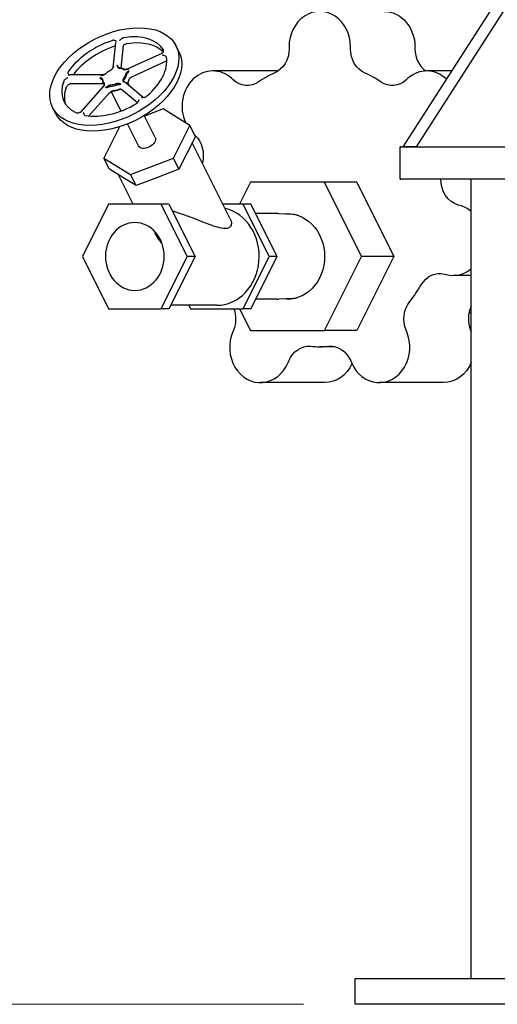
# Model space of a CAD drawing. Extents: x 1 to 669, y 0 to 417.
# Tile 172 of 256: x 289 to 298, y 165 to 184. Entities that reach past the tile are written whole.
import ezdxf

# ---------------------------------------------------------------- set-up
doc = ezdxf.new("R2010")
doc.units = 0
doc.header["$LTSCALE"] = 12
doc.header["$MEASUREMENT"] = 0
doc.layers.get('0').update_dxf_attribs({"linetype": 'CONTINUOUS'})
doc.layers.add('D', color=2, linetype='CONTINUOUS')
doc.layers.add('Q', color=4, linetype='CONTINUOUS')
doc.styles.get("Standard").update_dxf_attribs({"font": 'SIMPLEX.SHX', "width": 0.875})
doc.dimstyles.new('STANDARD$0', dxfattribs={"dimscale": 32, "dimtxt": 0.09375, "dimasz": 0.0625, "dimexe": 0.03125, "dimexo": 0.03125, "dimgap": 0.03125, "dimtad": 1, "dimtih": 1, "dimtoh": 1, "dimdec": 4, "dimzin": 12, "dimdsep": 46, "dimlunit": 5, "dimtxsty": 'Standard', "dimcen": -0.03125, "dimclrd": 256, "dimclre": 256, "dimclrt": 256, "dimadec": 0, "dimazin": 0, "dimtfac": 0.875, "dimtdec": 4, "dimtofl": 0, "dimtmove": 0, "dimatfit": 3, "dimfxl": 1, "dimtolj": 1, "dimtzin": 12, "dimlwd": 13, "dimlwe": 13, "dimarcsym": 0})

# ---------------------------------------------------------------- blocks, each defined once
blk = doc.blocks.new('*D129')
at = {"layer": 'D', "lineweight": 13, "transparency": 16777216}
for p, q in [((292.772, 219.592), (272.763, 219.592)), ((273.763, 217.592), (273.763, 194.838)), ((273.763, 166.588), (273.763, 189.838)), ((294.36, 164.588), (272.763, 164.588))]:
    blk.add_line(p, q, dxfattribs=at)
at = {"layer": 'D', "transparency": 16777216}
for points in [[(273.429, 217.592), (274.096, 217.592), (273.763, 219.592)], [(273.429, 166.588), (274.096, 166.588), (273.763, 164.588)]]:
    blk.add_solid(points, dxfattribs=at)
at = {"layer": 'D', "transparency": 16777216, "insert": (273.763, 192.338), "char_height": 3, "attachment_point": 5}
blk.add_mtext('\\A1;55', dxfattribs=at)

msp = doc.modelspace()

# ---------------------------------------------------------------- linework, layer by layer
for p, q in [((296.2879, 181.21326), (304.24451, 193.58826)), ((304.49451, 193.58826), (296.5379, 181.21326)), ((296.24451, 181.21326), (296.22776, 181.21326)), ((296.22776, 180.58826), (296.22776, 181.21326)), ((296.24451, 181.21326), (298.64379, 181.21326)), ((296.5379, 181.21326), (296.2879, 181.21326)), ((296.22776, 180.58826), (296.24451, 180.58826)), ((298.64379, 180.58826), (296.24451, 180.58826)), ((297.60921, 165.08826), (297.60921, 180.58826)), ((295.36042, 165.08826), (295.39391, 165.08826)), ((295.36042, 164.58826), (295.36042, 165.08826)), ((295.39391, 165.08826), (300.14391, 165.08826)), ((295.39391, 164.58826), (295.36042, 164.58826)), ((300.14391, 164.58826), (295.39391, 164.58826))]:
    msp.add_line(p, q)
at = {"layer": 'Q'}
for p, q in [((290.7096, 183.23492), (290.6598, 182.74699)), ((290.86349, 183.17541), (290.81893, 182.73883)), ((291.9407, 183.06291), (291.88519, 183.17392)), ((294.07611, 183.15076), (294.07611, 183.11354)), ((295.26689, 183.11354), (295.26689, 183.15076)), ((296.51689, 183.15076), (296.51689, 183.11354)), ((291.60763, 183.02439), (290.95218, 182.72451)), ((291.68098, 182.86498), (291.02553, 182.5651)), ((290.45388, 182.60702), (289.82734, 182.60702)), ((293.84792, 182.68519), (292.59792, 182.68519)), ((292.99434, 182.512), (292.96915, 182.5352)), ((296.37385, 182.5352), (296.34866, 182.512)), ((297.23429, 182.68519), (296.74508, 182.68519)), ((290.4652, 182.43351), (289.83865, 182.43351)), ((290.47454, 182.38113), (290.03805, 181.89502)), ((290.47081, 182.45292), (290.49078, 182.41297)), ((290.5832, 182.37907), (290.5832, 182.37908)), ((291.13692, 182.06679), (290.8305, 182.32521)), ((291.2466, 182.17235), (290.88707, 182.47557)), ((290.98384, 182.39395), (290.9489, 182.46384)), ((290.59911, 182.25889), (290.19781, 181.81198)), ((290.62444, 182.29659), (290.62443, 182.29661)), ((290.81926, 181.90696), (290.63067, 182.28414)), ((289.5481, 181.86661), (289.4926, 181.97762)), ((291.63831, 181.94741), (291.27619, 181.80926)), ((292.15327, 181.62979), (291.63831, 181.94741)), ((291.48392, 181.39379), (291.2705, 181.82065)), ((290.79263, 181.60359), (290.48812, 180.99456)), ((291.15746, 181.23056), (290.94403, 181.65741)), ((291.83565, 180.99456), (292.15327, 181.62979)), ((292.261, 181.41433), (292.15327, 181.62979)), ((292.261, 181.41433), (292.10219, 181.09672)), ((292.24777, 181.44079), (292.2519, 181.43698)), ((292.93671, 179.8198), (292.20022, 181.29278)), ((290.48812, 180.99456), (291.00307, 180.67694)), ((290.59584, 180.7791), (290.48812, 180.99456)), ((291.00307, 180.67694), (291.83565, 180.99456)), ((291.94338, 180.7791), (291.83565, 180.99456)), ((292.10219, 181.09672), (291.94338, 180.7791)), ((290.85332, 180.62029), (290.59584, 180.7791)), ((291.05489, 180.10411), (290.7716, 180.6707)), ((291.1108, 180.46148), (290.85332, 180.62029)), ((291.1108, 180.46148), (291.00307, 180.67694)), ((291.52709, 180.62029), (291.1108, 180.46148)), ((291.94338, 180.7791), (291.52709, 180.62029)), ((293.32775, 180.52576), (293.11692, 180.10411)), ((294.76525, 180.52576), (293.32775, 180.52576)), ((295.39025, 180.52576), (294.76525, 180.52576)), ((295.484, 179.08826), (294.76525, 180.52576)), ((295.39025, 180.52576), (296.109, 179.08826)), ((290.58007, 180.10411), (290.07215, 179.08826)), ((291.59592, 180.10411), (290.58007, 180.10411)), ((291.74827, 180.10411), (291.59592, 180.10411)), ((292.10385, 179.08826), (291.59592, 180.10411)), ((291.74827, 180.10411), (292.2562, 179.08826)), ((293.18507, 180.10411), (292.79455, 180.10411)), ((293.33742, 180.10411), (293.18507, 180.10411)), ((293.693, 179.08826), (293.18507, 180.10411)), ((293.84535, 179.08826), (293.33742, 180.10411)), ((297.38969, 180.07705), (297.35827, 180.08533)), ((293.84256, 179.91826), (293.43035, 179.91826)), ((294.14713, 179.90041), (293.88147, 179.91704)), ((290.07215, 179.08826), (290.58007, 178.07241)), ((291.59592, 178.07241), (292.10385, 179.08826)), ((292.2562, 179.08826), (291.74827, 178.07241)), ((292.2562, 179.08826), (292.10385, 179.08826)), ((293.18507, 178.07241), (293.693, 179.08826)), ((293.33742, 178.07241), (293.84535, 179.08826)), ((293.84535, 179.08826), (293.693, 179.08826)), ((294.76525, 177.65076), (295.484, 179.08826)), ((296.109, 179.08826), (295.39025, 177.65076)), ((296.109, 179.08826), (295.484, 179.08826)), ((297.0933, 178.74481), (297.12472, 178.73652)), ((297.60921, 178.71929), (297.25721, 178.71929)), ((292.67715, 178.14046), (291.7823, 178.14046)), ((292.1352, 178.14046), (292.16922, 178.07241)), ((293.84256, 178.25826), (293.43035, 178.25826)), ((294.14713, 178.2761), (293.88147, 178.25947)), ((290.58007, 178.07241), (291.59592, 178.07241)), ((291.74827, 178.07241), (291.59592, 178.07241)), ((292.16922, 178.07241), (293.18507, 178.07241)), ((293.11692, 178.07241), (293.32775, 177.65076)), ((293.33742, 178.07241), (293.18507, 178.07241)), ((297.56351, 177.99326), (297.60921, 177.99326)), ((292.99831, 177.66087), (292.98432, 177.62734)), ((293.32775, 177.65076), (294.76525, 177.65076)), ((295.39025, 177.65076), (294.76525, 177.65076)), ((296.35868, 177.62734), (296.34469, 177.66087)), ((297.59469, 177.66087), (297.60868, 177.62734)), ((294.96383, 177.33826), (294.6715, 177.33826)), ((294.05718, 177.03075), (294.07117, 177.06428)), ((295.27183, 177.06428), (295.28582, 177.03075)), ((294.77075, 176.64154), (293.52075, 176.64154)), ((297.07225, 176.64154), (295.82225, 176.64154))]:
    msp.add_line(p, q, dxfattribs=at)
for centre, major_axis, ratio, start_param, end_param in [((294.6715, 183.15076), (0, 0.6875), 0.8660254, -1.57079633, 1.57079633), ((290.68889, 182.57577), (1.1963, 0.59815), 0.61237244, -5.39710818, 0.88607712), ((290.68889, 182.57577), (0.97269, 0.48634), 0.61237244, 0.06042409, 1.08341163), ((290.7444, 182.46476), (-0.97269, -0.48634), 0.61237244, -1.82444215, -0.87079731), ((296.9499, 183.11354), (0, -0.5), 0.8660254, -1.57079633, -0.54074236), ((290.68889, 182.57577), (0.97269, 0.48634), 0.61237244, -1.19621303, -0.17331478), ((290.7317, 182.60625), (-0.18857, -0.06227), 0.63661729, -2.66368946, -2.15412919), ((292.59792, 181.99769), (0, 0.6875), 0.8660254, -0.67319843, 2.04843464), ((296.74508, 181.99769), (0, 0.6875), 0.8660254, -0.70230925, 0.67319843), ((290.7476, 182.56472), (0.16601, 0.11533), 0.61603909, -1.09989415, -0.59078663), ((294.6715, 180.08826), (0, 2.75), 0.8660254, 0.37404595, 0.52355195), ((294.6715, 180.08826), (0, 2.75), 0.8660254, -0.52355195, -0.37404595), ((290.68889, 182.57577), (-0.97269, -0.48634), 0.61237244, -0.56789455, 0.45500373), ((290.63831, 182.53906), (0.16644, 0.08815), 0.70765384, -3.47816741, -2.96859381), ((290.7444, 182.46476), (-0.16106, -0.08563), 0.00000951, 0.0000004, 0.00006242), ((290.69019, 182.52329), (-0.19882, -0.08098), 0.54528162, 1.03402712, 1.54341219), ((290.74043, 182.42583), (-0.18634, -0.07587), 0.54511587, 1.03411553, 1.5436758), ((290.94047, 182.50614), (-0.0559, -0.02795), 0.00003024, -0.00000002, 0.00019752), ((290.68889, 182.57577), (0.97269, 0.48634), 0.61237244, -2.45285004, -1.42995191), ((297.25721, 179.40679), (0, 0.6875), 0.8660254, -0.63256951, -0.22439948), ((292.67715, 179.08826), (0, -0.9478), 0.8660254, 0, 2.94467816), ((293.84256, 179.08826), (0, 0.83), 0.8660254, -0.05415305, 0), ((294.109, 179.08826), (0, 0.81335), 0.8660254, -0.18987959, -0.05415305), ((297.25721, 179.40679), (0, -0.6875), 0.8660254, -0.22439948, 0.63256951), ((294.6715, 180.08826), (0, 2.75), 0.8660254, -2.31874775, -2.16924176), ((293.84256, 179.08826), (0, -0.83), 0.8660254, 0, 0.05415305), ((294.109, 179.08826), (0, -0.81335), 0.8660254, 0.05415305, 0.18987959), ((297.98482, 177.87781), (0, -0.5), 0.8660254, -2.09156719, -1.12199738), ((293.52075, 177.32904), (0, -0.6875), 0.8660254, -2.01959528, 1.12199738), ((295.82225, 177.32904), (0, -0.6875), 0.8660254, -1.12199738, 2.01959528), ((294.6715, 180.08826), (0, -2.75), 0.8660254, -0.074753, 0.074753)]:
    msp.add_ellipse(centre, major_axis=major_axis, ratio=ratio, start_param=start_param, end_param=end_param, dxfattribs=at)
at = {"layer": 'Q', "extrusion": (0, 0, -1)}
for centre, major_axis, ratio, start_param, end_param in [((295.9215, 183.15076), (0, 0.6875), 0.8660254, 0, 1.57079633), ((290.68889, 182.57577), (0.97269, 0.48634), 0.61237244, -2.3399594, -1.31706109), ((290.7444, 182.46476), (0.97269, 0.48634), 0.61237244, -1.08341162, -0.19672072), ((293.64309, 183.11354), (0, -0.5), 0.8660254, -1.57079633, -0.37404595), ((295.6999, 183.11354), (0, -0.5), 0.8660254, 0.37404595, 1.57079633), ((290.7444, 182.46476), (1.1963, 0.59815), 0.61237244, 0, 3.14159265), ((290.66036, 182.59984), (-0.1761, -0.10041), 0.53691944, 1.12134117, 1.63091288), ((290.72385, 182.6147), (-0.17678, -0.05837), 0.63661729, -4.12905612, -3.61949585), ((290.63629, 182.55171), (-0.15604, -0.08264), 0.70765384, -0.17299884, 0.33657476), ((290.73875, 182.57577), (-0.15564, -0.10812), 0.61603909, -2.55080602, -2.0416985), ((290.79197, 182.47581), (-0.16611, -0.11533), 0.61606276, -2.55104474, -2.04932702), ((293.26432, 182.90292), (0, -0.5), 0.8660254, -0.52355195, 0.67319843), ((293.84792, 181.99769), (0, 0.6875), 0.8660254, 0, 0.03036034), ((296.07868, 182.90292), (0, -0.5), 0.8660254, -0.67319843, 0.52355195), ((290.7444, 182.46476), (-0.97269, -0.48634), 0.61237244, 0.09332443, 0.56780514), ((290.68493, 182.53692), (0.18639, 0.07592), 0.54528162, 1.59818046, 2.10756553), ((290.73464, 182.43428), (0.19876, 0.08093), 0.54511587, 1.59791685, 2.10747712), ((291.32069, 181.31217), (0.16323, 0.08162), 0.61237244, 0, 3.14159265), ((291.98192, 181.04607), (0, -0.5), 0.8660254, -2.46839423, -1.27588093), ((297.45463, 180.5728), (0, -0.5), 0.8660254, 0.22439948, 1.60172554), ((294.0465, 179.08826), (0, 0.83), 0.8660254, -0.1213257, 1.57079633), ((291.088, 179.08826), (0, -0.6575), 0.8660254, -4.71238898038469, 1.570796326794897), ((294.0465, 179.08826), (0, -0.83), 0.8660254, -1.57079633, 0.1213257), ((296.99694, 178.25734), (0, 0.5), 0.8660254, -0.9723509, 0.22439948), ((296.73482, 177.87781), (0, 0.5), 0.8660254, -2.01959528, -0.8228449), ((292.60817, 177.87781), (0, -0.5), 0.8660254, -1.97055891, -1.12199738), ((297.07225, 177.32904), (0, -0.6875), 0.8660254, -2.01959528, -2.01751532), ((294.4613, 176.84733), (0, 0.5), 0.8660254, -1.12199738, 0.074753), ((294.8817, 176.84733), (0, 0.5), 0.8660254, -0.074753, 1.12199738), ((294.77075, 177.32904), (0, -0.6875), 0.8660254, -1.08227347, 0), ((297.07225, 177.32904), (0, -0.6875), 0.8660254, -1.12407734, 0)]:
    msp.add_ellipse(centre, major_axis=major_axis, ratio=ratio, start_param=start_param, end_param=end_param, dxfattribs=at)
at = {"layer": 'Q'}
for points, knots in [([(290.73005, 183.25793), (290.73002, 183.25796), (290.72998, 183.25799), (290.72323, 183.26344), (290.71218, 183.27192), (290.68566, 183.27925), (290.67598, 183.27955), (290.66007, 183.27831), (290.65241, 183.27687), (290.64478, 183.27445)], [-0.244621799, -0.244621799, -0.244621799, -0.244621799, -0.244033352, -0.244033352, -0.134916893, -0.134916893, -0.062249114, -0.062249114, 0, 0, 0, 0]), ([(290.88127, 183.32985), (290.87376, 183.32871), (290.86603, 183.32655), (290.8496, 183.32021), (290.83939, 183.31525), (290.81003, 183.29483), (290.79667, 183.28064), (290.78845, 183.27169), (290.7884, 183.27164), (290.78836, 183.27159)], [-0.226841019, -0.226841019, -0.226841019, -0.226841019, -0.168978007, -0.168978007, -0.101429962, -0.101429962, 0, 0, 0.000547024, 0.000547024, 0.000547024, 0.000547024]), ([(290.86656, 183.1831), (290.86656, 183.1831), (290.8663, 183.18283), (290.86551, 183.18174), (290.86488, 183.18065), (290.86402, 183.17842), (290.86373, 183.17734), (290.86355, 183.17631)], [0.002944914, 0.002944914, 0.002944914, 0.002944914, 0.0114882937, 0.0114882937, 0.0245058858, 0.0245058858, 0.0346126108, 0.0346126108, 0.0346126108, 0.0346126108]), ([(290.86654, 183.18307), (290.87157, 183.18743), (290.87711, 183.19187), (290.8949, 183.20424), (290.90511, 183.2092), (290.92154, 183.21554), (290.92927, 183.2177), (290.93677, 183.21883)], [0.0666119, 0.0666119, 0.0666119, 0.0666119, 0.101427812, 0.101427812, 0.168973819, 0.168973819, 0.226835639, 0.226835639, 0.226835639, 0.226835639]), ([(291.61264, 183.01947), (291.61269, 183.01952), (291.61273, 183.01957), (291.62067, 183.02861), (291.63306, 183.0431), (291.64512, 183.0688), (291.6463, 183.07653), (291.64588, 183.08802), (291.64452, 183.09296), (291.64185, 183.09721)], [-0.244622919, -0.244622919, -0.244622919, -0.244622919, -0.244034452, -0.244034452, -0.134916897, -0.134916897, -0.062248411, -0.062248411, 0, 0, 0, 0]), ([(291.60768, 183.02441), (291.61367, 183.02715), (291.61929, 183.03091), (291.62837, 183.03932), (291.63209, 183.04389), (291.63507, 183.04884)], [0.0000392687, 0.0000392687, 0.0000392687, 0.0000392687, 0.0198373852, 0.0198373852, 0.0371972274, 0.0371972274, 0.0371972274, 0.0371972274]), ([(291.69838, 182.95212), (291.69744, 182.95713), (291.69514, 182.96161), (291.68828, 182.96948), (291.68251, 182.97428), (291.65748, 182.98276), (291.64062, 182.9835), (291.62671, 182.98371), (291.62664, 182.98371), (291.62658, 182.98372)], [-0.305040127, -0.305040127, -0.305040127, -0.305040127, -0.216282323, -0.216282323, -0.122879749, -0.122879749, 0, 0, 0.000549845, 0.000549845, 0.000549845, 0.000549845]), ([(290.61712, 182.70025), (290.61821, 182.70082), (290.62168, 182.70272), (290.62772, 182.70638), (290.63524, 182.71166), (290.64297, 182.71802), (290.65027, 182.72517), (290.6566, 182.73261), (290.66175, 182.73981), (290.6659, 182.74664), (290.66934, 182.75314), (290.67235, 182.75944), (290.67516, 182.76564), (290.67757, 182.77094), (290.67913, 182.77418), (290.68016, 182.77626), (290.68061, 182.77716), (290.68108, 182.77805)], [0.564083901, 0.564083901, 0.564083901, 0.564083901, 0.573419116, 0.59431201, 0.618065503, 0.644556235, 0.673520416, 0.70152992, 0.727762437, 0.752187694, 0.775329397, 0.79785083, 0.820036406, 0.842193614, 0.855009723, 0.855009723, 0.864609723, 0.864609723, 0.864609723, 0.864609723]), ([(290.68108, 182.77805), (290.68014, 182.77716), (290.67922, 182.77625), (290.67831, 182.77531), (290.6771, 182.77405), (290.67592, 182.77274), (290.67479, 182.7714), (290.67284, 182.76907), (290.67102, 182.76663), (290.66936, 182.76415), (290.6677, 182.76166), (290.66618, 182.75914), (290.66478, 182.75663), (290.66335, 182.75409), (290.66205, 182.75157), (290.66081, 182.74909), (290.66014, 182.74776), (290.65949, 182.74643), (290.65885, 182.74513), (290.65828, 182.74396), (290.65772, 182.7428), (290.65717, 182.74166), (290.65592, 182.73912), (290.6547, 182.73667), (290.65343, 182.73431), (290.65206, 182.73177), (290.65065, 182.72934), (290.64915, 182.72699), (290.64755, 182.72449), (290.64585, 182.7221), (290.64403, 182.7198), (290.64358, 182.71924), (290.64313, 182.71868), (290.64267, 182.71813), (290.64248, 182.71789), (290.64228, 182.71766), (290.64208, 182.71742)], [-0.864609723, -0.864609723, -0.864609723, -0.864609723, -0.855009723, -0.855009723, -0.855009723, -0.842193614, -0.842193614, -0.842193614, -0.820036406, -0.820036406, -0.820036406, -0.79785083, -0.79785083, -0.79785083, -0.775329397, -0.775329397, -0.775329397, -0.763136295, -0.763136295, -0.763136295, -0.752187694, -0.752187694, -0.752187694, -0.727762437, -0.727762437, -0.727762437, -0.70152992, -0.70152992, -0.70152992, -0.673520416, -0.673520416, -0.673520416, -0.66666535, -0.66666535, -0.66666535, -0.663704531, -0.663704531, -0.663704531, -0.663704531]), ([(290.80247, 182.74074), (290.80164, 182.74084), (290.79897, 182.7412), (290.79436, 182.74217), (290.78867, 182.74407), (290.78285, 182.74694), (290.77733, 182.75084), (290.77236, 182.75561), (290.76798, 182.76089), (290.7639, 182.76646), (290.75978, 182.77216), (290.75536, 182.77783), (290.75047, 182.78321), (290.74582, 182.78733), (290.74287, 182.78945), (290.74098, 182.79072), (290.74018, 182.79122), (290.73938, 182.7917)], [-0.300517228, -0.300517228, -0.300517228, -0.300517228, -0.291225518, -0.270339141, -0.246597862, -0.220124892, -0.19117504, -0.163153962, -0.136869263, -0.112377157, -0.089221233, -0.066744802, -0.044586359, -0.022478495, -0.0096, -0.0096, 0, 0, 0, 0]), ([(290.73938, 182.7917), (290.73969, 182.79099), (290.73997, 182.79027), (290.74062, 182.78858), (290.74158, 182.78593), (290.743, 182.78152), (290.74465, 182.77638), (290.74649, 182.77122), (290.74874, 182.76605), (290.75167, 182.76087), (290.75556, 182.75578), (290.76065, 182.75101), (290.76681, 182.74702), (290.77359, 182.74406), (290.78037, 182.74213), (290.78594, 182.74119), (290.78919, 182.74087), (290.79021, 182.74079)], [0, 0, 0, 0, 0.0096, 0.0096, 0.022478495, 0.044586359, 0.066744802, 0.089221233, 0.112377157, 0.136869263, 0.163153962, 0.19117504, 0.220124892, 0.246597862, 0.270339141, 0.291225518, 0.300557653, 0.300557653, 0.300557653, 0.300557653]), ([(290.86373, 182.7183), (290.86442, 182.71786), (290.86673, 182.71648), (290.87123, 182.71434), (290.8778, 182.71219), (290.88584, 182.71062), (290.89497, 182.70994), (290.90458, 182.7102), (290.91396, 182.71123), (290.92291, 182.71277), (290.93147, 182.71463), (290.93979, 182.71668), (290.94799, 182.71883), (290.95501, 182.72065), (290.95929, 182.7217), (290.96204, 182.72235), (290.96321, 182.72262), (290.96439, 182.72288)], [0.564114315, 0.564114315, 0.564114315, 0.564114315, 0.573449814, 0.594341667, 0.618095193, 0.644586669, 0.673549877, 0.701557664, 0.727795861, 0.752227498, 0.775353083, 0.797874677, 0.820080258, 0.842214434, 0.855041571, 0.855041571, 0.864641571, 0.864641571, 0.864641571, 0.864641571]), ([(290.96439, 182.72288), (290.96326, 182.72299), (290.96213, 182.72307), (290.961, 182.72312), (290.9595, 182.72319), (290.95799, 182.7232), (290.9565, 182.72316), (290.95393, 182.72307), (290.95138, 182.72281), (290.9489, 182.7224), (290.9464, 182.722), (290.94396, 182.72145), (290.94158, 182.72083), (290.93916, 182.72021), (290.9368, 182.71951), (290.93449, 182.71879), (290.93324, 182.7184), (290.93201, 182.718), (290.93078, 182.71761), (290.92969, 182.71726), (290.9286, 182.71691), (290.92753, 182.71656), (290.92512, 182.7158), (290.92276, 182.71508), (290.92043, 182.71446), (290.91793, 182.71378), (290.91547, 182.71322), (290.91306, 182.71278), (290.91048, 182.71231), (290.90795, 182.71199), (290.90549, 182.71182), (290.90489, 182.71178), (290.90429, 182.71175), (290.9037, 182.71172), (290.90178, 182.71165), (290.89991, 182.71168), (290.89809, 182.7118), (290.89592, 182.71195), (290.89382, 182.71223), (290.89182, 182.71265), (290.89003, 182.71302), (290.88831, 182.7135), (290.88668, 182.71407), (290.88525, 182.71458), (290.88388, 182.71517), (290.8826, 182.71583), (290.88203, 182.71613), (290.88147, 182.71644), (290.88095, 182.71674)], [-0.864641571, -0.864641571, -0.864641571, -0.864641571, -0.855041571, -0.855041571, -0.855041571, -0.842214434, -0.842214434, -0.842214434, -0.820080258, -0.820080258, -0.820080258, -0.797874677, -0.797874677, -0.797874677, -0.775353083, -0.775353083, -0.775353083, -0.763170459, -0.763170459, -0.763170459, -0.752227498, -0.752227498, -0.752227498, -0.727795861, -0.727795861, -0.727795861, -0.701557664, -0.701557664, -0.701557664, -0.673549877, -0.673549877, -0.673549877, -0.666696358, -0.666696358, -0.666696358, -0.644586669, -0.644586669, -0.644586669, -0.618095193, -0.618095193, -0.618095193, -0.594341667, -0.594341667, -0.594341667, -0.573449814, -0.573449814, -0.573449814, -0.564114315, -0.564114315, -0.564114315, -0.564114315]), ([(291.70614, 182.87053), (291.70492, 182.87053), (291.7037, 182.87049), (291.69609, 182.86999), (291.68966, 182.86854), (291.68278, 182.86578), (291.68188, 182.8654), (291.681, 182.86499)], [0.0159517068, 0.0159517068, 0.0159517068, 0.0159517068, 0.0196731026, 0.0196731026, 0.0392841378, 0.0392841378, 0.0422618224, 0.0422618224, 0.0422618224, 0.0422618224]), ([(289.79058, 182.55368), (289.79051, 182.55365), (289.79045, 182.55361), (289.77834, 182.54794), (289.75912, 182.53869), (289.73066, 182.51751), (289.72351, 182.50997), (289.71409, 182.49772), (289.71072, 182.49188), (289.70867, 182.48615)], [-0.244620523, -0.244620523, -0.244620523, -0.244620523, -0.244032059, -0.244032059, -0.134916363, -0.134916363, -0.062248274, -0.062248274, 0, 0, 0, 0]), ([(289.79835, 182.66547), (289.79468, 182.65976), (289.79223, 182.65396), (289.78952, 182.64242), (289.78878, 182.63461), (289.79589, 182.6137), (289.80487, 182.60484), (289.81261, 182.59793), (289.81264, 182.5979), (289.81268, 182.59787)], [-0.305009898, -0.305009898, -0.305009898, -0.305009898, -0.216262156, -0.216262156, -0.122870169, -0.122870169, 0, 0, 0.00054984, 0.00054984, 0.00054984, 0.00054984]), ([(289.80657, 182.61523), (289.80657, 182.61523), (289.80658, 182.61522), (289.80668, 182.61509), (289.80711, 182.61454), (289.80883, 182.61296), (289.81027, 182.61186), (289.81461, 182.60945), (289.81788, 182.60821), (289.8232, 182.60723), (289.82509, 182.60704), (289.82696, 182.60702)], [0.0092874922, 0.0092874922, 0.0092874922, 0.0092874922, 0.0107439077, 0.0107439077, 0.0215286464, 0.0215286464, 0.034479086, 0.034479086, 0.0522270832, 0.0522270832, 0.0615575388, 0.0615575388, 0.0615575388, 0.0615575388]), ([(290.4697, 182.51018), (290.46967, 182.51097), (290.46952, 182.51352), (290.46875, 182.51792), (290.46682, 182.52334), (290.46357, 182.52884), (290.45894, 182.53394), (290.45325, 182.53827), (290.44705, 182.5417), (290.44066, 182.54438), (290.43423, 182.54653), (290.42777, 182.54837), (290.4213, 182.55006), (290.41578, 182.55151), (290.41246, 182.55247), (290.41035, 182.55311), (290.40945, 182.55339), (290.40857, 182.55368)], [0.564083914, 0.564083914, 0.564083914, 0.564083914, 0.573419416, 0.59431126, 0.618064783, 0.644556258, 0.673519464, 0.701527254, 0.727765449, 0.752197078, 0.775322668, 0.797844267, 0.820049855, 0.842184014, 0.855011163, 0.855011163, 0.864611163, 0.864611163, 0.864611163, 0.864611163]), ([(290.40857, 182.55368), (290.40912, 182.55302), (290.40969, 182.55234), (290.41029, 182.55165), (290.41108, 182.55073), (290.41192, 182.54978), (290.41281, 182.54881), (290.41433, 182.54715), (290.41598, 182.54545), (290.41771, 182.54377), (290.41945, 182.5421), (290.42127, 182.54045), (290.42312, 182.53885), (290.425, 182.53723), (290.4269, 182.53567), (290.42879, 182.53417), (290.42981, 182.53335), (290.43083, 182.53256), (290.43184, 182.53179), (290.43275, 182.53109), (290.43365, 182.5304), (290.43454, 182.52973), (290.43652, 182.52824), (290.43844, 182.5268), (290.44027, 182.5254), (290.44223, 182.52389), (290.44409, 182.52241), (290.44581, 182.52093), (290.44765, 182.51935), (290.44934, 182.51776), (290.45087, 182.51613), (290.45124, 182.51573), (290.45161, 182.51533), (290.45196, 182.51493), (290.4531, 182.51363), (290.45413, 182.5123), (290.45505, 182.51094), (290.45616, 182.5093), (290.4571, 182.50762), (290.45788, 182.50589), (290.45859, 182.50434), (290.45916, 182.50276), (290.45959, 182.50113), (290.45998, 182.4997), (290.46025, 182.49824), (290.46043, 182.49675), (290.4605, 182.49609), (290.46056, 182.49542), (290.46059, 182.49477)], [-0.864611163, -0.864611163, -0.864611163, -0.864611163, -0.855011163, -0.855011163, -0.855011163, -0.842184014, -0.842184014, -0.842184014, -0.820049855, -0.820049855, -0.820049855, -0.797844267, -0.797844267, -0.797844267, -0.775322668, -0.775322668, -0.775322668, -0.763139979, -0.763139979, -0.763139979, -0.752197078, -0.752197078, -0.752197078, -0.727765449, -0.727765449, -0.727765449, -0.701527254, -0.701527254, -0.701527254, -0.673519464, -0.673519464, -0.673519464, -0.666666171, -0.666666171, -0.666666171, -0.644556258, -0.644556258, -0.644556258, -0.618064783, -0.618064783, -0.618064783, -0.59431126, -0.59431126, -0.59431126, -0.573419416, -0.573419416, -0.573419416, -0.564083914, -0.564083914, -0.564083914, -0.564083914]), ([(290.43066, 182.59787), (290.43184, 182.59816), (290.43302, 182.59844), (290.43576, 182.59908), (290.44004, 182.60003), (290.44701, 182.60148), (290.45517, 182.60317), (290.46346, 182.60501), (290.47206, 182.60717), (290.48113, 182.60985), (290.49075, 182.61327), (290.50077, 182.6176), (290.5105, 182.6227), (290.51925, 182.6282), (290.5266, 182.63363), (290.53177, 182.63802), (290.53447, 182.64057), (290.53529, 182.64137)], [0, 0, 0, 0, 0.0096, 0.0096, 0.022427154, 0.044561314, 0.0667669, 0.089288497, 0.112414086, 0.136845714, 0.163083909, 0.191091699, 0.220054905, 0.24654638, 0.270299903, 0.291192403, 0.300527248, 0.300527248, 0.300527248, 0.300527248]), ([(290.49407, 182.61475), (290.49354, 182.6146), (290.49016, 182.61362), (290.48393, 182.61213), (290.47519, 182.61055), (290.46642, 182.60914), (290.4575, 182.60753), (290.44843, 182.60534), (290.44063, 182.60266), (290.43601, 182.60058), (290.4331, 182.59916), (290.43187, 182.59853), (290.43066, 182.59787)], [-0.168013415, -0.168013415, -0.168013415, -0.168013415, -0.163083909, -0.136845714, -0.112414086, -0.089288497, -0.0667669, -0.044561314, -0.022427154, -0.0096, -0.0096, 0, 0, 0, 0]), ([(290.86872, 182.53938), (290.86806, 182.53854), (290.86601, 182.53579), (290.86275, 182.53081), (290.8593, 182.52419), (290.85653, 182.51686), (290.85488, 182.50929), (290.85448, 182.50202), (290.85513, 182.49545), (290.85652, 182.48958), (290.85837, 182.48422), (290.8605, 182.47919), (290.86276, 182.47432), (290.86468, 182.47015), (290.86577, 182.46755), (290.86644, 182.46587), (290.86671, 182.46515), (290.86697, 182.46442)], [0.564116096, 0.564116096, 0.564116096, 0.564116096, 0.573451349, 0.594343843, 0.618097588, 0.644588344, 0.673552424, 0.701562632, 0.72779681, 0.752219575, 0.775357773, 0.797885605, 0.820070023, 0.842217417, 0.855041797, 0.855041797, 0.864641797, 0.864641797, 0.864641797, 0.864641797]), ([(290.86697, 182.46442), (290.86721, 182.46537), (290.86745, 182.46631), (290.86769, 182.46722), (290.86801, 182.46844), (290.86832, 182.46963), (290.86862, 182.47076), (290.86914, 182.47272), (290.86961, 182.47454), (290.87001, 182.47623), (290.87041, 182.47791), (290.87073, 182.47947), (290.87099, 182.48093), (290.87126, 182.48241), (290.87146, 182.4838), (290.87162, 182.48513), (290.8717, 182.48585), (290.87177, 182.48656), (290.87184, 182.48726), (290.87189, 182.48788), (290.87194, 182.4885), (290.87199, 182.48912), (290.87209, 182.4905), (290.87218, 182.49187), (290.87229, 182.49328), (290.87242, 182.49478), (290.87258, 182.49633), (290.87283, 182.49793), (290.87309, 182.49963), (290.87344, 182.5014), (290.87392, 182.50322), (290.87404, 182.50366), (290.87417, 182.50411), (290.8743, 182.50456), (290.87474, 182.50602), (290.87526, 182.50751), (290.87587, 182.50902), (290.8766, 182.51082), (290.87746, 182.51266), (290.87846, 182.51452), (290.87936, 182.51618), (290.88036, 182.51786), (290.88147, 182.51953), (290.88245, 182.52101), (290.88352, 182.52248), (290.88466, 182.52395), (290.88517, 182.5246), (290.8857, 182.52526), (290.88623, 182.52587)], [-0.864641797, -0.864641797, -0.864641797, -0.864641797, -0.855041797, -0.855041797, -0.855041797, -0.842217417, -0.842217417, -0.842217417, -0.820070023, -0.820070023, -0.820070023, -0.797885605, -0.797885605, -0.797885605, -0.775357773, -0.775357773, -0.775357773, -0.763169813, -0.763169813, -0.763169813, -0.752219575, -0.752219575, -0.752219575, -0.72779681, -0.72779681, -0.72779681, -0.701562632, -0.701562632, -0.701562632, -0.673552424, -0.673552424, -0.673552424, -0.666697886, -0.666697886, -0.666697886, -0.644588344, -0.644588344, -0.644588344, -0.618097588, -0.618097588, -0.618097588, -0.594343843, -0.594343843, -0.594343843, -0.573451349, -0.573451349, -0.573451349, -0.564116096, -0.564116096, -0.564116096, -0.564116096]), ([(290.97833, 182.68713), (290.97734, 182.6864), (290.97634, 182.68567), (290.97399, 182.684), (290.97031, 182.6814), (290.96421, 182.67723), (290.95707, 182.67235), (290.94991, 182.66732), (290.94271, 182.66197), (290.93546, 182.6561), (290.92824, 182.64953), (290.92136, 182.64225), (290.91544, 182.63468), (290.91087, 182.62734), (290.90771, 182.62072), (290.90599, 182.61575), (290.9053, 182.613), (290.90511, 182.61216)], [0, 0, 0, 0, 0.0096, 0.0096, 0.022407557, 0.044550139, 0.066775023, 0.089311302, 0.112429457, 0.136824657, 0.16306412, 0.191114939, 0.220117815, 0.246626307, 0.270381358, 0.291269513, 0.300559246, 0.300559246, 0.300559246, 0.300559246]), ([(290.92505, 182.60355), (290.92518, 182.60426), (290.92569, 182.60657), (290.92697, 182.61081), (290.92934, 182.61652), (290.93277, 182.62301), (290.93721, 182.62997), (290.94232, 182.63707), (290.94762, 182.64404), (290.95288, 182.65097), (290.95806, 182.65801), (290.96317, 182.66526), (290.96826, 182.67272), (290.9726, 182.67912), (290.97522, 182.68287), (290.9769, 182.6852), (290.97761, 182.68618), (290.97833, 182.68713)], [-0.30051884, -0.30051884, -0.30051884, -0.30051884, -0.291269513, -0.270381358, -0.246626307, -0.220117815, -0.191114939, -0.16306412, -0.136824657, -0.112429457, -0.089311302, -0.066775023, -0.044550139, -0.022407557, -0.0096, -0.0096, 0, 0, 0, 0]), ([(291.01722, 182.56038), (291.01684, 182.56012), (291.01646, 182.55986), (291.01608, 182.5596), (291.01389, 182.55812), (291.01169, 182.55673), (291.00951, 182.5554), (291.00833, 182.55468), (291.00715, 182.55397), (291.00599, 182.55327), (291.00495, 182.55265), (291.00391, 182.55203), (291.00289, 182.55141), (291.00062, 182.55003), (290.99841, 182.54866), (290.9963, 182.54725), (290.99403, 182.54575), (290.99187, 182.5442), (290.98983, 182.5426), (290.98765, 182.5409), (290.98562, 182.53913), (290.98374, 182.53731), (290.98328, 182.53687), (290.98283, 182.53642), (290.98239, 182.53597), (290.98097, 182.53451), (290.97965, 182.53302), (290.97844, 182.53151), (290.97698, 182.52971), (290.97568, 182.52787), (290.97453, 182.52601), (290.9735, 182.52435), (290.97259, 182.52267), (290.97182, 182.521), (290.97114, 182.51952), (290.97056, 182.51805), (290.97009, 182.51658), (290.96988, 182.51593), (290.96969, 182.51527), (290.96953, 182.51466)], [-0.801811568, -0.801811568, -0.801811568, -0.801811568, -0.797927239, -0.797927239, -0.797927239, -0.775400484, -0.775400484, -0.775400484, -0.763211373, -0.763211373, -0.763211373, -0.752261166, -0.752261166, -0.752261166, -0.727838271, -0.727838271, -0.727838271, -0.701604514, -0.701604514, -0.701604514, -0.673594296, -0.673594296, -0.673594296, -0.66673963, -0.66673963, -0.66673963, -0.64463021, -0.64463021, -0.64463021, -0.618139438, -0.618139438, -0.618139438, -0.594385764, -0.594385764, -0.594385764, -0.573493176, -0.573493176, -0.573493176, -0.564157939, -0.564157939, -0.564157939, -0.564157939]), ([(289.76417, 182.37507), (289.7662, 182.38077), (289.76955, 182.38657), (289.77839, 182.39811), (289.78545, 182.40592), (289.80405, 182.4198), (289.81087, 182.42415), (289.81765, 182.42806)], [0.000039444, 0.000039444, 0.000039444, 0.000039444, 0.061912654, 0.061912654, 0.127065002, 0.127065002, 0.162042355, 0.162042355, 0.162042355, 0.162042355]), ([(289.83844, 182.43351), (289.83237, 182.43349), (289.82622, 182.43208), (289.81996, 182.42931), (289.81876, 182.42869), (289.81765, 182.42806)], [0.0002749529, 0.0002749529, 0.0002749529, 0.0002749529, 0.0240837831, 0.0240837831, 0.0301627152, 0.0301627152, 0.0301627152, 0.0301627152]), ([(290.48509, 182.43192), (290.48547, 182.43151), (290.48585, 182.43107), (290.48621, 182.43062), (290.48701, 182.42961), (290.48771, 182.42855), (290.48832, 182.42745), (290.489, 182.42619), (290.48956, 182.42488), (290.48999, 182.42353), (290.49047, 182.42202), (290.49079, 182.42046), (290.49095, 182.41886), (290.49108, 182.41752), (290.49109, 182.41616), (290.491, 182.41478), (290.49097, 182.41436), (290.49093, 182.41393), (290.49088, 182.4135), (290.49067, 182.41174), (290.49029, 182.40997), (290.48975, 182.4082), (290.48925, 182.40655), (290.48862, 182.40489), (290.48789, 182.40324), (290.48721, 182.4017), (290.48645, 182.40017), (290.48565, 182.39863), (290.48529, 182.39794), (290.48493, 182.39725), (290.48456, 182.39655), (290.48416, 182.39577), (290.48375, 182.39499), (290.48336, 182.39419), (290.48262, 182.39272), (290.48192, 182.39122), (290.48129, 182.38965), (290.48066, 182.3881), (290.48011, 182.38649), (290.47969, 182.3848), (290.47926, 182.38311), (290.47897, 182.38133), (290.47882, 182.37946), (290.47874, 182.37837), (290.47871, 182.37726), (290.47872, 182.37611), (290.47872, 182.37526), (290.47875, 182.37438), (290.47881, 182.3735)], [-0.300527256, -0.300527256, -0.300527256, -0.300527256, -0.291192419, -0.291192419, -0.291192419, -0.270299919, -0.270299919, -0.270299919, -0.24654639, -0.24654639, -0.24654639, -0.220054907, -0.220054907, -0.220054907, -0.197945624, -0.197945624, -0.197945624, -0.191091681, -0.191091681, -0.191091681, -0.1630839, -0.1630839, -0.1630839, -0.13684572, -0.13684572, -0.13684572, -0.112414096, -0.112414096, -0.112414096, -0.101474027, -0.101474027, -0.101474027, -0.089288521, -0.089288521, -0.089288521, -0.066766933, -0.066766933, -0.066766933, -0.044561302, -0.044561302, -0.044561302, -0.022427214, -0.022427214, -0.022427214, -0.0096, -0.0096, -0.0096, 0, 0, 0, 0]), ([(290.47881, 182.3735), (290.47923, 182.37439), (290.47967, 182.37528), (290.48072, 182.37736), (290.4824, 182.38061), (290.48529, 182.38591), (290.48869, 182.39211), (290.49197, 182.3984), (290.49503, 182.40491), (290.49771, 182.41174), (290.49977, 182.41894), (290.50087, 182.42638), (290.50072, 182.43352), (290.49935, 182.43989), (290.49711, 182.44517), (290.49474, 182.44883), (290.49316, 182.45073), (290.49265, 182.4513)], [0, 0, 0, 0, 0.0096, 0.0096, 0.022427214, 0.044561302, 0.066766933, 0.089288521, 0.112414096, 0.13684572, 0.1630839, 0.191091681, 0.220054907, 0.24654639, 0.270299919, 0.291192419, 0.300527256, 0.300527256, 0.300527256, 0.300527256]), ([(290.62519, 182.41076), (290.62409, 182.41068), (290.62052, 182.41035), (290.61401, 182.40941), (290.6053, 182.40748), (290.59555, 182.40452), (290.5854, 182.40052), (290.57554, 182.39576), (290.56657, 182.39067), (290.55847, 182.3855), (290.55105, 182.38033), (290.54405, 182.37517), (290.53724, 182.37002), (290.53142, 182.36561), (290.52781, 182.36296), (290.52547, 182.36127), (290.52447, 182.36055), (290.52345, 182.35984)], [0.564091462, 0.564091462, 0.564091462, 0.564091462, 0.573426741, 0.594319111, 0.618072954, 0.644563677, 0.673527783, 0.701537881, 0.727772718, 0.752195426, 0.775331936, 0.79786069, 0.82004632, 0.84219021, 0.855017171, 0.855017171, 0.864617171, 0.864617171, 0.864617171, 0.864617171]), ([(290.52345, 182.35984), (290.52473, 182.36032), (290.52602, 182.36079), (290.52733, 182.36124), (290.52907, 182.36185), (290.53083, 182.36244), (290.5326, 182.36301), (290.53565, 182.364), (290.53872, 182.36493), (290.54172, 182.36583), (290.54474, 182.36673), (290.54769, 182.3676), (290.55057, 182.36845), (290.55349, 182.36932), (290.55633, 182.37018), (290.55908, 182.37103), (290.56057, 182.37149), (290.56203, 182.37195), (290.56348, 182.37241), (290.56477, 182.37282), (290.56605, 182.37324), (290.56731, 182.37365), (290.57012, 182.37458), (290.57285, 182.37551), (290.57554, 182.37643), (290.57842, 182.37742), (290.58125, 182.37841), (290.58405, 182.37936), (290.58704, 182.38038), (290.59, 182.38136), (290.59295, 182.38228), (290.59367, 182.3825), (290.59439, 182.38272), (290.59511, 182.38294), (290.59744, 182.38363), (290.59975, 182.38428), (290.60205, 182.38487), (290.60481, 182.38558), (290.60756, 182.38621), (290.61028, 182.38674), (290.61271, 182.38721), (290.61513, 182.38761), (290.61752, 182.38793), (290.61962, 182.3882), (290.6217, 182.38841), (290.62374, 182.38855), (290.62466, 182.38861), (290.62556, 182.38866), (290.62643, 182.38869)], [-0.864617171, -0.864617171, -0.864617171, -0.864617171, -0.855017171, -0.855017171, -0.855017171, -0.84219021, -0.84219021, -0.84219021, -0.82004632, -0.82004632, -0.82004632, -0.79786069, -0.79786069, -0.79786069, -0.775331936, -0.775331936, -0.775331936, -0.763145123, -0.763145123, -0.763145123, -0.752195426, -0.752195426, -0.752195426, -0.727772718, -0.727772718, -0.727772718, -0.701537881, -0.701537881, -0.701537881, -0.673527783, -0.673527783, -0.673527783, -0.666673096, -0.666673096, -0.666673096, -0.644563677, -0.644563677, -0.644563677, -0.618072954, -0.618072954, -0.618072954, -0.594319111, -0.594319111, -0.594319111, -0.573426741, -0.573426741, -0.573426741, -0.564091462, -0.564091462, -0.564091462, -0.564091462]), ([(290.81728, 182.42866), (290.81637, 182.42892), (290.81546, 182.42919), (290.81336, 182.42985), (290.81012, 182.4309), (290.80494, 182.43272), (290.79889, 182.43486), (290.79262, 182.43691), (290.78591, 182.43878), (290.77849, 182.44032), (290.77014, 182.44134), (290.76081, 182.44161), (290.75099, 182.44093), (290.74139, 182.43936), (290.73265, 182.4372), (290.72602, 182.43506), (290.72234, 182.43369), (290.72121, 182.43325)], [0, 0, 0, 0, 0.0096, 0.0096, 0.022493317, 0.04456082, 0.066718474, 0.089267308, 0.112445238, 0.136891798, 0.163115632, 0.191107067, 0.220065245, 0.246560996, 0.270318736, 0.291213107, 0.300534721, 0.300534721, 0.300534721, 0.300534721]), ([(290.7289, 182.4127), (290.72979, 182.41309), (290.7327, 182.4143), (290.73795, 182.41624), (290.74487, 182.41836), (290.75248, 182.42017), (290.76027, 182.42152), (290.76774, 182.42242), (290.77459, 182.42307), (290.78097, 182.42369), (290.78724, 182.42446), (290.79375, 182.42541), (290.80083, 182.42653), (290.80756, 182.42756), (290.81195, 182.42811), (290.81481, 182.42843), (290.81604, 182.42855), (290.81728, 182.42866)], [-0.300494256, -0.300494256, -0.300494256, -0.300494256, -0.291213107, -0.270318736, -0.246560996, -0.220065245, -0.191107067, -0.163115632, -0.136891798, -0.112445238, -0.089267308, -0.066718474, -0.04456082, -0.022493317, -0.0096, -0.0096, 0, 0, 0, 0]), ([(290.83249, 182.32353), (290.83199, 182.32368), (290.83149, 182.32382), (290.83099, 182.32397), (290.82835, 182.32473), (290.82578, 182.32545), (290.82326, 182.32607), (290.82054, 182.32674), (290.81787, 182.32731), (290.81521, 182.32775), (290.81237, 182.32822), (290.80955, 182.32854), (290.80671, 182.32871), (290.80601, 182.32875), (290.80532, 182.32878), (290.80462, 182.32881), (290.80238, 182.32888), (290.80013, 182.32885), (290.79787, 182.32873), (290.79517, 182.32858), (290.79246, 182.3283), (290.78975, 182.32788), (290.78733, 182.32751), (290.7849, 182.32703), (290.78249, 182.32646), (290.78036, 182.32595), (290.77825, 182.32536), (290.77615, 182.3247), (290.77521, 182.3244), (290.77428, 182.32409), (290.77338, 182.32379)], [-0.756837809, -0.756837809, -0.756837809, -0.756837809, -0.752227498, -0.752227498, -0.752227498, -0.727795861, -0.727795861, -0.727795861, -0.701557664, -0.701557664, -0.701557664, -0.673549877, -0.673549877, -0.673549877, -0.666696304, -0.666696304, -0.666696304, -0.644586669, -0.644586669, -0.644586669, -0.618095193, -0.618095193, -0.618095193, -0.594341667, -0.594341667, -0.594341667, -0.573449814, -0.573449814, -0.573449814, -0.564114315, -0.564114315, -0.564114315, -0.564114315]), ([(290.77672, 182.32223), (290.77785, 182.32267), (290.78153, 182.32405), (290.78816, 182.32619), (290.79483, 182.32783), (290.79889, 182.32861), (290.80005, 182.32882)], [0.5641143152, 0.5641143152, 0.5641143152, 0.5641143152, 0.5734498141, 0.5943416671, 0.6180951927, 0.6277084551, 0.6277084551, 0.6277084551, 0.6277084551]), ([(290.88459, 182.47822), (290.88459, 182.47822), (290.88477, 182.4779), (290.88549, 182.47703), (290.88598, 182.4765), (290.88661, 182.47592)], [0.0023051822, 0.0023051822, 0.0023051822, 0.0023051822, 0.0112492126, 0.0112492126, 0.019062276, 0.019062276, 0.019062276, 0.019062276]), ([(290.67092, 182.29979), (290.67005, 182.29969), (290.66722, 182.29933), (290.66207, 182.29836), (290.65518, 182.29646), (290.64747, 182.29359), (290.63942, 182.28969), (290.63155, 182.28492), (290.62422, 182.27964), (290.61733, 182.27407), (290.61056, 182.26837), (290.6055, 182.26427), (290.60268, 182.26214), (290.6023, 182.26186)], [-0.300517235, -0.300517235, -0.300517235, -0.300517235, -0.291225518, -0.270339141, -0.246597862, -0.220124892, -0.19117504, -0.163153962, -0.136869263, -0.112377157, -0.089221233, -0.066744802, -0.063274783, -0.063274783, -0.063274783, -0.063274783]), ([(290.63256, 182.28539), (290.63529, 182.28679), (290.64149, 182.28974), (290.65107, 182.29351), (290.66081, 182.29647), (290.66952, 182.2984), (290.67603, 182.29934), (290.6796, 182.29966), (290.6807, 182.29974)], [0.167837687, 0.167837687, 0.167837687, 0.167837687, 0.19117504, 0.220124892, 0.246597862, 0.270339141, 0.291225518, 0.300557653, 0.300557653, 0.300557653, 0.300557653]), ([(291.12032, 182.05429), (291.12721, 182.05851), (291.13347, 182.06342), (291.14471, 182.07424), (291.15169, 182.08207), (291.16521, 182.10742), (291.16754, 182.12102), (291.16893, 182.13198), (291.16894, 182.13203), (291.16895, 182.13208)], [-0.30505781, -0.30505781, -0.30505781, -0.30505781, -0.216294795, -0.216294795, -0.122885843, -0.122885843, 0, 0, 0.000549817, 0.000549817, 0.000549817, 0.000549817]), ([(291.21864, 182.16783), (291.2187, 182.16783), (291.21876, 182.16783), (291.23042, 182.16797), (291.24913, 182.16845), (291.28311, 182.17701), (291.29351, 182.18148), (291.30916, 182.18982), (291.31598, 182.19432), (291.32197, 182.19936)], [-0.244621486, -0.244621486, -0.244621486, -0.244621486, -0.244033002, -0.244033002, -0.134916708, -0.134916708, -0.062248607, -0.062248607, 0, 0, 0, 0]), ([(291.24663, 182.17226), (291.2477, 182.17136), (291.24929, 182.17054), (291.25079, 182.17011), (291.2511, 182.17005), (291.2513, 182.17002)], [0, 0, 0, 0, 0.020170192, 0.020170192, 0.0268043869, 0.0268043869, 0.0268043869, 0.0268043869]), ([(289.94604, 181.87713), (289.95123, 181.87473), (289.95741, 181.87329), (289.97121, 181.8721), (289.9813, 181.87214), (290.01468, 181.87932), (290.03298, 181.88699), (290.04776, 181.89355), (290.04783, 181.89358), (290.04789, 181.89361)], [-0.30503992, -0.30503992, -0.30503992, -0.30503992, -0.216282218, -0.216282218, -0.122880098, -0.122880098, 0, 0, 0.000549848, 0.000549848, 0.000549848, 0.000549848]), ([(290.01796, 181.88156), (290.02229, 181.88306), (290.02685, 181.88543), (290.03349, 181.89041), (290.0359, 181.89261), (290.03805, 181.89501)], [0, 0, 0, 0, 0.0184627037, 0.0184627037, 0.0300011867, 0.0300011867, 0.0300011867, 0.0300011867]), ([(290.09254, 181.87995), (290.09254, 181.87991), (290.09253, 181.87986), (290.0918, 181.8709), (290.09097, 181.85671), (290.09991, 181.83629), (290.10516, 181.83133), (290.11525, 181.82499), (290.12082, 181.82283), (290.12719, 181.8217)], [-0.244624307, -0.244624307, -0.244624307, -0.244624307, -0.244035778, -0.244035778, -0.134917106, -0.134917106, -0.062248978, -0.062248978, 0, 0, 0, 0]), ([(292.93671, 179.8198), (292.94536, 179.80241), (292.95183, 179.78472), (292.96174, 179.73954), (292.96068, 179.71301), (292.94411, 179.67016), (292.92855, 179.65384), (292.8876, 179.63364), (292.86235, 179.62959), (292.79447, 179.62959), (292.74684, 179.63886), (292.64363, 179.66739), (292.58796, 179.6867), (292.41267, 179.75164), (292.28474, 179.80393), (292.0896, 179.87673), (292.01331, 179.90417), (291.8952, 179.94229), (291.85661, 179.95412), (291.81773, 179.9652)], [4.84256608, 4.84256608, 4.84256608, 4.84256608, 5.09180945, 5.09180945, 5.49711744, 5.49711744, 5.90242542, 5.90242542, 6.30773341, 6.30773341, 6.93691132, 6.93691132, 7.56608923, 7.56608923, 8.82444506, 8.82444506, 9.47827822, 9.47827822, 9.78454429, 9.78454429, 9.78454429, 9.78454429]), ([(291.61195, 179.3457), (291.59467, 179.36496), (291.57806, 179.38483), (291.53246, 179.44413), (291.50754, 179.48352), (291.48179, 179.53762), (291.4741, 179.55728), (291.46899, 179.5769)], [1.26960798, 1.26960798, 1.26960798, 1.26960798, 1.64683367, 1.64683367, 2.39703852, 2.39703852, 2.79573926, 2.79573926, 2.79573926, 2.79573926])]:
    msp.add_open_spline(points, degree=3, knots=knots, dxfattribs=at)
for points in [[(290.70019, 183.1634), (290.70092, 183.16363), (290.70164, 183.16385), (290.70237, 183.16406)], [(290.70968, 183.23562), (290.70966, 183.23671), (290.70928, 183.23799), (290.70904, 183.23848)], [(291.60763, 183.02439), (291.60764, 183.02439), (291.60764, 183.02439), (291.60764, 183.02439)], [(290.94225, 182.72101), (290.94564, 182.72186), (290.94898, 182.72302), (290.95215, 182.72448)], [(290.95218, 182.72449), (290.95217, 182.72449), (290.95216, 182.72449), (290.95215, 182.72448)], [(291.68098, 182.86498), (291.68099, 182.86498), (291.68099, 182.86499), (291.681, 182.86499)], [(290.45388, 182.60701), (290.4549, 182.60701), (290.45588, 182.60712), (290.45684, 182.60733)], [(290.45388, 182.60701), (290.45388, 182.60701), (290.45388, 182.60701), (290.45388, 182.60701)], [(291.02494, 182.56484), (291.02225, 182.56358), (291.01966, 182.56208), (291.01722, 182.56038)], [(291.02552, 182.56511), (291.02551, 182.56511), (291.0255, 182.5651), (291.02548, 182.5651)], [(289.83865, 182.43351), (289.83865, 182.43351), (289.83865, 182.43351), (289.83865, 182.43351)], [(290.48187, 182.43081), (290.4767, 182.43252), (290.47098, 182.43351), (290.46528, 182.43352)], [(290.47456, 182.38112), (290.47456, 182.38112), (290.47455, 182.38112), (290.47455, 182.38112)], [(290.47456, 182.38112), (290.47802, 182.38497), (290.48096, 182.38934), (290.48323, 182.39393)], [(290.48747, 182.42889), (290.48746, 182.4289), (290.48745, 182.4289), (290.48744, 182.4289)], [(290.83051, 182.32524), (290.83046, 182.32528), (290.83041, 182.32533), (290.83036, 182.32537)], [(290.5991, 182.2589), (290.5991, 182.2589), (290.5991, 182.2589), (290.5991, 182.2589)], [(290.60232, 182.26183), (290.60129, 182.26107), (290.60033, 182.26021), (290.59947, 182.2593)], [(291.24663, 182.17226), (291.24661, 182.17228), (291.24659, 182.17229), (291.24657, 182.17231)], [(290.03805, 181.89502), (290.03805, 181.89502), (290.03805, 181.89502), (290.03805, 181.89502)]]:
    msp.add_open_spline(points, degree=3, dxfattribs=at)

# ---------------------------------------------------------------- dimensions: what is measured, and where the dimension line sits
at = {"layer": 'D'}
dim = msp.add_linear_dim(base=(273.7626, 164.58826), p1=(293.77199, 219.59205), p2=(295.36042, 164.58826), angle=90, dimstyle='STANDARD$0', override={"dimdec": 2, "dimarcsym": 1}, dxfattribs=at)
dim.commit()
dim.dimension.update_dxf_attribs({"geometry": '*D129', "text_midpoint": (273.7626, 192.33826), "dimtype": 160})

doc.saveas('drawing.dxf')
